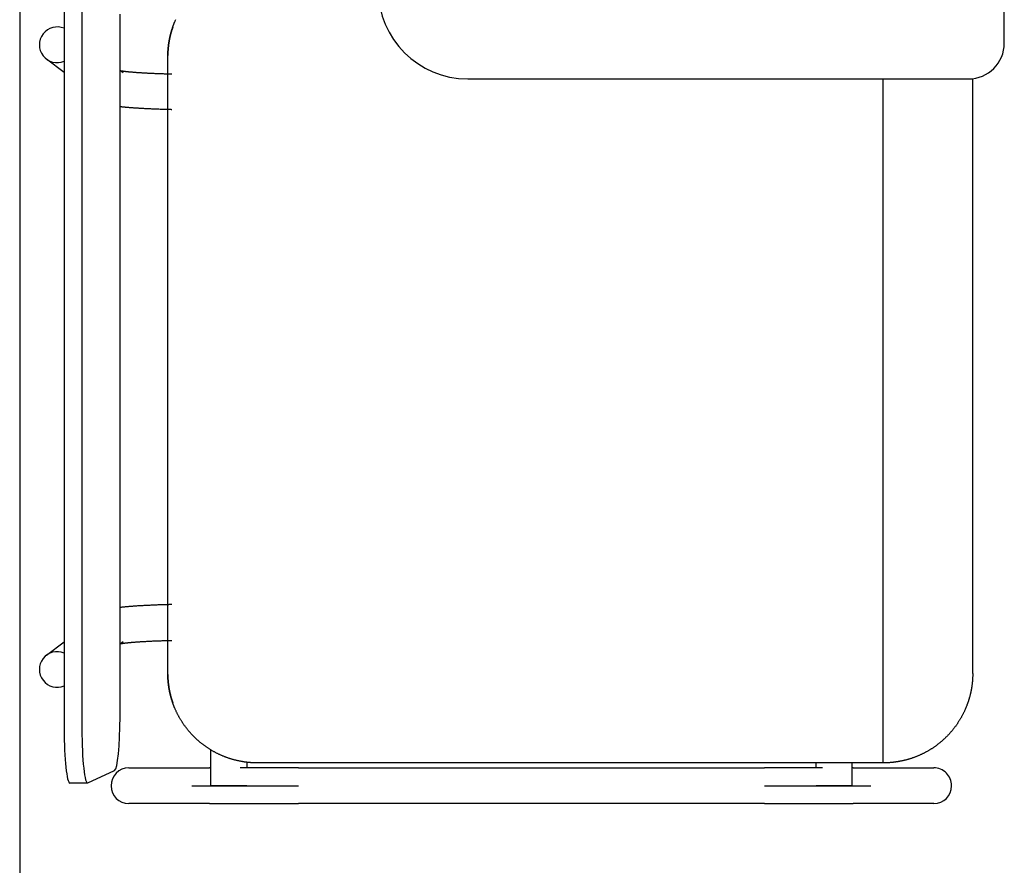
# Model space of a CAD drawing. Header units: metres. Extents: x -1 to 438, y -6 to 53.
# Tile 17 of 149: x 409.312 to 409.862, y 14.635 to 15.107. Entities that reach past the tile are written whole.
import ezdxf

# ---------------------------------------------------------------- set-up
doc = ezdxf.new("R2010")
doc.units = ezdxf.units.M
doc.linetypes.add('CONTINUA', pattern=[0])
doc.layers.add('PA MOBLES ACTUAL', color=7, linetype='CONTINUA', lineweight=25)
doc.layers.add('PA MURS ACTUAL', color=7, linetype='CONTINUA', lineweight=25)

msp = doc.modelspace()

# ---------------------------------------------------------------- linework, layer by layer
at = {"layer": 'PA MOBLES ACTUAL', "color": 180, "transparency": 33554687}
for p, q in [((409.86238, 15.09433), (409.86238, 15.35433)), ((409.33678, 15.1175), (409.33678, 14.71058)), ((409.34673, 15.1175), (409.34673, 14.71058)), ((409.36802, 14.71758), (409.36802, 15.1105)), ((409.33678, 15.07788), (409.32683, 15.08544)), ((409.39473, 14.74126), (409.39473, 15.08741)), ((409.39473, 14.74126), (409.39473, 15.08741)), ((409.36802, 15.07927), (409.3698, 15.07792)), ((409.56238, 15.07433), (409.84238, 15.07433)), ((409.79473, 14.69184), (409.79473, 15.07433)), ((409.84473, 14.74184), (409.84473, 15.07447)), ((409.32683, 14.75202), (409.33678, 14.75958)), ((409.3698, 14.75955), (409.36802, 14.75819)), ((409.41886, 14.67906), (409.41886, 14.69905)), ((409.43886, 14.69218), (409.43886, 14.68906)), ((409.79473, 14.69184), (409.44473, 14.69184)), ((409.75712, 14.68906), (409.75712, 14.69184)), ((409.77712, 14.69184), (409.77712, 14.67906)), ((409.35008, 14.68062), (409.36498, 14.68762)), ((409.37299, 14.68906), (409.41805, 14.68906)), ((409.46774, 14.68906), (409.72824, 14.68906)), ((409.77793, 14.68906), (409.82299, 14.68906)), ((409.34992, 14.68058), (409.33998, 14.68058)), ((409.40817, 14.67906), (409.46774, 14.67906)), ((409.43886, 14.67906), (409.41886, 14.67906)), ((409.72824, 14.67906), (409.78781, 14.67906)), ((409.77712, 14.67906), (409.75712, 14.67906)), ((409.41805, 14.66906), (409.37299, 14.66906)), ((409.72824, 14.66906), (409.46774, 14.66906)), ((409.82299, 14.66906), (409.77793, 14.66906))]:
    msp.add_line(p, q, dxfattribs=at)
for points in [[(409.39748, 15.1032), (409.39751, 15.10329), (409.39754, 15.10338), (409.39758, 15.10348), (409.39761, 15.10357), (409.39764, 15.10366), (409.39768, 15.10376), (409.39771, 15.10385), (409.39774, 15.10394), (409.39778, 15.10403), (409.39781, 15.10413), (409.39785, 15.10422), (409.39788, 15.10431), (409.39791, 15.1044), (409.39795, 15.1045), (409.39798, 15.10459), (409.39802, 15.10468), (409.39805, 15.10477), (409.39809, 15.10486), (409.39813, 15.10496), (409.39816, 15.10505), (409.3982, 15.10514), (409.39823, 15.10523), (409.39827, 15.10532), (409.39831, 15.10541), (409.39834, 15.10551), (409.39838, 15.1056), (409.39842, 15.10569), (409.39845, 15.10578), (409.39849, 15.10587), (409.39853, 15.10596), (409.39866, 15.10627), (409.39879, 15.10658), (409.39892, 15.10688), (409.39906, 15.10719), (409.39919, 15.10749)], [(409.39473, 15.08742), (409.39473, 15.08742), (409.39473, 15.08742), (409.39473, 15.08742), (409.39473, 15.08743), (409.39473, 15.08743), (409.39473, 15.08743), (409.39473, 15.08743), (409.39473, 15.08743), (409.39473, 15.08743), (409.39473, 15.08743), (409.39473, 15.08744), (409.39473, 15.08744), (409.39473, 15.08744), (409.39473, 15.08744), (409.39473, 15.08744), (409.39473, 15.08744), (409.39473, 15.08745), (409.39473, 15.08745), (409.39473, 15.08745), (409.39473, 15.08745), (409.39473, 15.08745), (409.39473, 15.08745), (409.39473, 15.08746), (409.39473, 15.08746), (409.39473, 15.08746), (409.39473, 15.08746), (409.39473, 15.08746), (409.39473, 15.08746), (409.39473, 15.08747), (409.39473, 15.08747), (409.39473, 15.08747), (409.39473, 15.08748), (409.39473, 15.08748), (409.39473, 15.08749), (409.39473, 15.08749), (409.39473, 15.0875), (409.39473, 15.08751), (409.39473, 15.08751), (409.39473, 15.08752), (409.39473, 15.08752), (409.39473, 15.08753), (409.39473, 15.08753), (409.39473, 15.08754), (409.39473, 15.08755), (409.39473, 15.08755), (409.39473, 15.08756), (409.39473, 15.08756), (409.39473, 15.08757), (409.39473, 15.08758), (409.39473, 15.08758), (409.39473, 15.08759), (409.39473, 15.0876), (409.39473, 15.0876), (409.39473, 15.08761), (409.39473, 15.08761), (409.39473, 15.08762), (409.39473, 15.08763), (409.39473, 15.08763), (409.39473, 15.08764), (409.39473, 15.08765), (409.39473, 15.08765), (409.39473, 15.08766), (409.39473, 15.08767), (409.39473, 15.08767), (409.39473, 15.08768), (409.39473, 15.08768), (409.39473, 15.08769), (409.39473, 15.0877), (409.39473, 15.0877), (409.39473, 15.08771), (409.39473, 15.08772), (409.39473, 15.08772), (409.39473, 15.08773), (409.39473, 15.08773), (409.39473, 15.08774), (409.39473, 15.08775), (409.39473, 15.08775), (409.39473, 15.08776), (409.39473, 15.08777), (409.39474, 15.08777), (409.39474, 15.08778), (409.39474, 15.08778), (409.39474, 15.08779), (409.39474, 15.0878), (409.39474, 15.0878), (409.39474, 15.08781), (409.39474, 15.08781), (409.39474, 15.08782), (409.39474, 15.08783), (409.39474, 15.08783), (409.39474, 15.0879), (409.39474, 15.08796), (409.39474, 15.08802), (409.39474, 15.08809), (409.39474, 15.08816), (409.39475, 15.08822), (409.39475, 15.08829), (409.39475, 15.08836), (409.39475, 15.08843), (409.39475, 15.0885), (409.39476, 15.08857), (409.39476, 15.08864), (409.39476, 15.0887), (409.39476, 15.08877), (409.39477, 15.08884), (409.39477, 15.08891), (409.39477, 15.08898), (409.39478, 15.08905), (409.39478, 15.08912), (409.39478, 15.08919), (409.39479, 15.08926), (409.39479, 15.08933), (409.39479, 15.0894), (409.3948, 15.08947), (409.3948, 15.08953), (409.3948, 15.0896), (409.39481, 15.08967), (409.39481, 15.08973), (409.39481, 15.0898), (409.39482, 15.08986), (409.39483, 15.09008), (409.39485, 15.09029), (409.39486, 15.09051), (409.39488, 15.09073), (409.3949, 15.09095), (409.39492, 15.09118), (409.39494, 15.0914), (409.39496, 15.09162), (409.39498, 15.09185), (409.395, 15.09208), (409.39503, 15.0923), (409.39505, 15.09253), (409.39508, 15.09276), (409.39511, 15.09299), (409.39514, 15.09322), (409.39517, 15.09345), (409.3952, 15.09368), (409.39523, 15.09391), (409.39526, 15.09414), (409.3953, 15.09438), (409.39534, 15.09461), (409.39537, 15.09484), (409.39541, 15.09507), (409.39545, 15.09531), (409.39549, 15.09554), (409.39553, 15.09577), (409.39558, 15.09601), (409.39562, 15.09624), (409.39566, 15.09648), (409.39571, 15.09671), (409.39576, 15.09693), (409.3958, 15.09716), (409.39585, 15.09738), (409.3959, 15.09761), (409.39595, 15.09783), (409.396, 15.09805), (409.39605, 15.09828), (409.39611, 15.0985), (409.39616, 15.09872), (409.39621, 15.09894), (409.39627, 15.09916), (409.39633, 15.09938), (409.39638, 15.0996), (409.39644, 15.09982), (409.3965, 15.10004), (409.39656, 15.10026), (409.39662, 15.10047), (409.39668, 15.10069), (409.39675, 15.1009), (409.39681, 15.10112), (409.39687, 15.10133), (409.39694, 15.10154), (409.397, 15.10175), (409.39707, 15.10196), (409.39714, 15.10217), (409.3972, 15.10238), (409.39727, 15.10259), (409.39734, 15.10279), (409.39741, 15.103), (409.39748, 15.1032)], [(409.39698, 15.10168), (409.39693, 15.10152), (409.39688, 15.10136), (409.39683, 15.1012), (409.39678, 15.10103), (409.39674, 15.10087), (409.39669, 15.10071), (409.39664, 15.10055), (409.3966, 15.10039), (409.39655, 15.10022), (409.39651, 15.10006), (409.39646, 15.09989), (409.39642, 15.09973), (409.39637, 15.09956), (409.39633, 15.0994), (409.39629, 15.09923), (409.39625, 15.09906), (409.3962, 15.0989), (409.39616, 15.09873), (409.39612, 15.09856), (409.39608, 15.0984), (409.39604, 15.09823), (409.396, 15.09806), (409.39596, 15.09789), (409.39593, 15.09772), (409.39589, 15.09755), (409.39585, 15.09739), (409.39582, 15.09722), (409.39578, 15.09705), (409.39575, 15.09688), (409.39571, 15.09671), (409.39566, 15.09648), (409.39562, 15.09624), (409.39558, 15.09601), (409.39553, 15.09577), (409.39549, 15.09554), (409.39545, 15.09531), (409.39541, 15.09507), (409.39537, 15.09484), (409.39534, 15.09461), (409.3953, 15.09438), (409.39526, 15.09414), (409.39523, 15.09391), (409.3952, 15.09368), (409.39517, 15.09345), (409.39514, 15.09322), (409.39511, 15.09299), (409.39508, 15.09276), (409.39505, 15.09253), (409.39503, 15.0923), (409.395, 15.09208), (409.39498, 15.09185), (409.39496, 15.09162), (409.39494, 15.0914), (409.39492, 15.09118), (409.3949, 15.09095), (409.39488, 15.09073), (409.39486, 15.09051), (409.39485, 15.09029), (409.39483, 15.09008), (409.39482, 15.08986), (409.39481, 15.0898), (409.39481, 15.08973), (409.39481, 15.08967), (409.3948, 15.0896), (409.3948, 15.08953), (409.3948, 15.08947), (409.39479, 15.0894), (409.39479, 15.08933), (409.39479, 15.08926), (409.39478, 15.08919), (409.39478, 15.08912), (409.39478, 15.08905), (409.39477, 15.08898), (409.39477, 15.08891), (409.39477, 15.08884), (409.39476, 15.08877), (409.39476, 15.0887), (409.39476, 15.08864), (409.39476, 15.08857), (409.39475, 15.0885), (409.39475, 15.08843), (409.39475, 15.08836), (409.39475, 15.08829), (409.39475, 15.08822), (409.39474, 15.08816), (409.39474, 15.08809), (409.39474, 15.08802), (409.39474, 15.08796), (409.39474, 15.0879), (409.39474, 15.08783), (409.39474, 15.08783), (409.39474, 15.08782), (409.39474, 15.08781), (409.39474, 15.08781), (409.39474, 15.0878), (409.39474, 15.0878), (409.39474, 15.08779), (409.39474, 15.08778), (409.39474, 15.08778), (409.39474, 15.08777), (409.39473, 15.08777), (409.39473, 15.08776), (409.39473, 15.08775), (409.39473, 15.08775), (409.39473, 15.08774), (409.39473, 15.08773), (409.39473, 15.08773), (409.39473, 15.08772), (409.39473, 15.08772), (409.39473, 15.08771), (409.39473, 15.0877), (409.39473, 15.0877), (409.39473, 15.08769), (409.39473, 15.08768), (409.39473, 15.08768), (409.39473, 15.08767), (409.39473, 15.08767), (409.39473, 15.08766), (409.39473, 15.08765), (409.39473, 15.08765), (409.39473, 15.08764), (409.39473, 15.08763), (409.39473, 15.08763), (409.39473, 15.08762), (409.39473, 15.08761), (409.39473, 15.08761), (409.39473, 15.0876), (409.39473, 15.0876), (409.39473, 15.08759), (409.39473, 15.08758), (409.39473, 15.08758), (409.39473, 15.08757), (409.39473, 15.08756), (409.39473, 15.08756), (409.39473, 15.08755), (409.39473, 15.08755), (409.39473, 15.08754), (409.39473, 15.08753), (409.39473, 15.08753), (409.39473, 15.08752), (409.39473, 15.08752), (409.39473, 15.08751), (409.39473, 15.08751), (409.39473, 15.0875), (409.39473, 15.08749), (409.39473, 15.08749), (409.39473, 15.08748), (409.39473, 15.08748), (409.39473, 15.08747), (409.39473, 15.08747), (409.39473, 15.08747), (409.39473, 15.08746), (409.39473, 15.08746), (409.39473, 15.08746), (409.39473, 15.08746), (409.39473, 15.08746), (409.39473, 15.08746), (409.39473, 15.08745), (409.39473, 15.08745), (409.39473, 15.08745), (409.39473, 15.08745), (409.39473, 15.08745), (409.39473, 15.08745), (409.39473, 15.08744), (409.39473, 15.08744), (409.39473, 15.08744), (409.39473, 15.08744), (409.39473, 15.08744), (409.39473, 15.08744), (409.39473, 15.08743), (409.39473, 15.08743), (409.39473, 15.08743), (409.39473, 15.08743), (409.39473, 15.08743), (409.39473, 15.08743), (409.39473, 15.08743), (409.39473, 15.08742), (409.39473, 15.08742), (409.39473, 15.08742), (409.39473, 15.08741)], [(409.39748, 15.1032), (409.39746, 15.10315), (409.39744, 15.1031), (409.39743, 15.10305), (409.39741, 15.103), (409.39739, 15.10295), (409.39738, 15.1029), (409.39736, 15.10284), (409.39734, 15.10279), (409.39732, 15.10274), (409.39731, 15.10269), (409.39729, 15.10264), (409.39727, 15.10259), (409.39726, 15.10254), (409.39724, 15.10249), (409.39722, 15.10244), (409.39721, 15.10239), (409.39719, 15.10234), (409.39717, 15.10229), (409.39716, 15.10224), (409.39714, 15.10218), (409.39712, 15.10213), (409.39711, 15.10208), (409.39709, 15.10203), (409.39708, 15.10198), (409.39706, 15.10193), (409.39704, 15.10188), (409.39703, 15.10183), (409.39701, 15.10178), (409.397, 15.10173), (409.39698, 15.10168)], [(409.36847, 15.07893), (409.36852, 15.07892), (409.36858, 15.07891), (409.36864, 15.0789), (409.3687, 15.07889), (409.36876, 15.07888), (409.36883, 15.07887), (409.36889, 15.07886), (409.36896, 15.07884), (409.36903, 15.07883), (409.3691, 15.07882), (409.36918, 15.07881), (409.36925, 15.0788), (409.36933, 15.07879), (409.36941, 15.07878), (409.36949, 15.07876), (409.36957, 15.07875), (409.36966, 15.07874), (409.36974, 15.07873), (409.36983, 15.07872), (409.36992, 15.0787), (409.37001, 15.07869), (409.37011, 15.07868), (409.3702, 15.07866), (409.3703, 15.07865), (409.3704, 15.07864), (409.3705, 15.07863), (409.37061, 15.07861), (409.37071, 15.0786), (409.37082, 15.07859), (409.37093, 15.07857), (409.37114, 15.07855), (409.37136, 15.07852), (409.37159, 15.0785), (409.37182, 15.07847), (409.37206, 15.07844), (409.37231, 15.07842), (409.37256, 15.07839), (409.37282, 15.07836), (409.37309, 15.07834), (409.37336, 15.07831), (409.37364, 15.07828), (409.37393, 15.07826), (409.37422, 15.07823), (409.37452, 15.0782), (409.37482, 15.07818), (409.37514, 15.07815), (409.37546, 15.07812), (409.37578, 15.0781), (409.37612, 15.07807), (409.37646, 15.07804), (409.3768, 15.07802), (409.37716, 15.07799), (409.37752, 15.07797), (409.37789, 15.07794), (409.37826, 15.07791), (409.37864, 15.07789), (409.37903, 15.07786), (409.37942, 15.07784), (409.37982, 15.07781), (409.38023, 15.07778), (409.38067, 15.07776), (409.38112, 15.07773), (409.38158, 15.07771), (409.38204, 15.07768), (409.3825, 15.07765), (409.38297, 15.07763), (409.38344, 15.0776), (409.38392, 15.07758), (409.3844, 15.07756), (409.38489, 15.07753), (409.38538, 15.07751), (409.38588, 15.07749), (409.38638, 15.07746), (409.38689, 15.07744), (409.3874, 15.07742), (409.38791, 15.0774), (409.38843, 15.07738), (409.38895, 15.07736), (409.38948, 15.07734), (409.39001, 15.07732), (409.39054, 15.0773), (409.39108, 15.07728), (409.39162, 15.07726), (409.39216, 15.07725), (409.39271, 15.07723), (409.39327, 15.07721), (409.39382, 15.07719), (409.39438, 15.07718), (409.39494, 15.07716), (409.39551, 15.07715), (409.39556, 15.07715), (409.39561, 15.07715), (409.39565, 15.07714), (409.3957, 15.07714), (409.39575, 15.07714), (409.3958, 15.07714), (409.39585, 15.07714), (409.3959, 15.07714), (409.39595, 15.07714), (409.396, 15.07714), (409.39605, 15.07713), (409.39609, 15.07713), (409.39614, 15.07713), (409.39619, 15.07713), (409.39624, 15.07713), (409.39629, 15.07713), (409.39634, 15.07713), (409.39639, 15.07713), (409.39644, 15.07712), (409.39649, 15.07712), (409.39654, 15.07712), (409.39659, 15.07712), (409.39663, 15.07712), (409.39668, 15.07712), (409.39673, 15.07712), (409.39678, 15.07712), (409.39683, 15.07712), (409.39688, 15.07711), (409.39693, 15.07711), (409.39698, 15.07711)], [(409.39698, 15.05711), (409.39688, 15.05711), (409.39678, 15.05711), (409.39668, 15.05711), (409.39659, 15.05712), (409.39649, 15.05712), (409.39639, 15.05712), (409.39629, 15.05712), (409.3962, 15.05712), (409.3961, 15.05713), (409.396, 15.05713), (409.3959, 15.05713), (409.39581, 15.05713), (409.39571, 15.05714), (409.39561, 15.05714), (409.39551, 15.05714), (409.39542, 15.05714), (409.39532, 15.05715), (409.39522, 15.05715), (409.39512, 15.05715), (409.39503, 15.05715), (409.39493, 15.05716), (409.39483, 15.05716), (409.39474, 15.05716), (409.39464, 15.05716), (409.39454, 15.05717), (409.39445, 15.05717), (409.39435, 15.05717), (409.39425, 15.05717), (409.39416, 15.05718), (409.39406, 15.05718), (409.39344, 15.0572), (409.39282, 15.05722), (409.39221, 15.05723), (409.3916, 15.05725), (409.39099, 15.05727), (409.39039, 15.05729), (409.38979, 15.05731), (409.3892, 15.05734), (409.38861, 15.05736), (409.38802, 15.05738), (409.38744, 15.0574), (409.38687, 15.05743), (409.38629, 15.05745), (409.38573, 15.05747), (409.38516, 15.0575), (409.38461, 15.05752), (409.38405, 15.05755), (409.38351, 15.05758), (409.38296, 15.0576), (409.38242, 15.05763), (409.38189, 15.05766), (409.38136, 15.05769), (409.38084, 15.05772), (409.38032, 15.05774), (409.37981, 15.05777), (409.3793, 15.0578), (409.3788, 15.05784), (409.3783, 15.05787), (409.37781, 15.0579), (409.37732, 15.05793), (409.37692, 15.05796), (409.37653, 15.05798), (409.37614, 15.05801), (409.37576, 15.05804), (409.37539, 15.05807), (409.37503, 15.05809), (409.37467, 15.05812), (409.37432, 15.05814), (409.37397, 15.05817), (409.37363, 15.0582), (409.3733, 15.05822), (409.37297, 15.05825), (409.37265, 15.05828), (409.37234, 15.0583), (409.37203, 15.05833), (409.37172, 15.05835), (409.37143, 15.05838), (409.37113, 15.05841), (409.37085, 15.05843), (409.37057, 15.05846), (409.37029, 15.05849), (409.37002, 15.05851), (409.36975, 15.05854), (409.36949, 15.05857), (409.36924, 15.05859), (409.36899, 15.05862), (409.36874, 15.05865), (409.3685, 15.05867), (409.36826, 15.0587), (409.36803, 15.05873)], [(409.39698, 14.78036), (409.39688, 14.78036), (409.39678, 14.78035), (409.39668, 14.78035), (409.39659, 14.78035), (409.39649, 14.78035), (409.39639, 14.78034), (409.39629, 14.78034), (409.3962, 14.78034), (409.3961, 14.78034), (409.396, 14.78033), (409.3959, 14.78033), (409.39581, 14.78033), (409.39571, 14.78033), (409.39561, 14.78032), (409.39551, 14.78032), (409.39542, 14.78032), (409.39532, 14.78032), (409.39522, 14.78031), (409.39512, 14.78031), (409.39503, 14.78031), (409.39493, 14.78031), (409.39483, 14.7803), (409.39474, 14.7803), (409.39464, 14.7803), (409.39454, 14.7803), (409.39445, 14.78029), (409.39435, 14.78029), (409.39425, 14.78029), (409.39416, 14.78029), (409.39406, 14.78028), (409.39344, 14.78027), (409.39282, 14.78025), (409.39221, 14.78023), (409.3916, 14.78021), (409.39099, 14.78019), (409.39039, 14.78017), (409.38979, 14.78015), (409.3892, 14.78013), (409.38861, 14.78011), (409.38802, 14.78008), (409.38744, 14.78006), (409.38687, 14.78004), (409.38629, 14.78001), (409.38573, 14.77999), (409.38516, 14.77997), (409.38461, 14.77994), (409.38405, 14.77991), (409.38351, 14.77989), (409.38296, 14.77986), (409.38242, 14.77983), (409.38189, 14.77981), (409.38136, 14.77978), (409.38084, 14.77975), (409.38032, 14.77972), (409.37981, 14.77969), (409.3793, 14.77966), (409.3788, 14.77963), (409.3783, 14.7796), (409.37781, 14.77957), (409.37732, 14.77953), (409.37692, 14.77951), (409.37653, 14.77948), (409.37614, 14.77945), (409.37576, 14.77943), (409.37539, 14.7794), (409.37503, 14.77937), (409.37467, 14.77935), (409.37432, 14.77932), (409.37397, 14.77929), (409.37363, 14.77927), (409.3733, 14.77924), (409.37297, 14.77921), (409.37265, 14.77919), (409.37234, 14.77916), (409.37203, 14.77914), (409.37172, 14.77911), (409.37143, 14.77908), (409.37113, 14.77906), (409.37085, 14.77903), (409.37057, 14.779), (409.37029, 14.77898), (409.37002, 14.77895), (409.36975, 14.77892), (409.36949, 14.7789), (409.36924, 14.77887), (409.36899, 14.77884), (409.36874, 14.77882), (409.3685, 14.77879), (409.36826, 14.77876), (409.36803, 14.77873)], [(409.36847, 14.75854), (409.36852, 14.75855), (409.36858, 14.75856), (409.36864, 14.75857), (409.3687, 14.75858), (409.36876, 14.75859), (409.36883, 14.7586), (409.36889, 14.75861), (409.36896, 14.75862), (409.36903, 14.75863), (409.3691, 14.75864), (409.36918, 14.75865), (409.36925, 14.75866), (409.36933, 14.75868), (409.36941, 14.75869), (409.36949, 14.7587), (409.36957, 14.75871), (409.36966, 14.75872), (409.36974, 14.75874), (409.36983, 14.75875), (409.36992, 14.75876), (409.37001, 14.75877), (409.37011, 14.75879), (409.3702, 14.7588), (409.3703, 14.75881), (409.3704, 14.75883), (409.3705, 14.75884), (409.37061, 14.75885), (409.37071, 14.75887), (409.37082, 14.75888), (409.37093, 14.75889), (409.37114, 14.75892), (409.37136, 14.75894), (409.37159, 14.75897), (409.37182, 14.75899), (409.37206, 14.75902), (409.37231, 14.75905), (409.37256, 14.75907), (409.37282, 14.7591), (409.37309, 14.75913), (409.37336, 14.75915), (409.37364, 14.75918), (409.37393, 14.75921), (409.37422, 14.75923), (409.37452, 14.75926), (409.37482, 14.75929), (409.37514, 14.75931), (409.37546, 14.75934), (409.37578, 14.75937), (409.37612, 14.75939), (409.37646, 14.75942), (409.3768, 14.75945), (409.37716, 14.75947), (409.37752, 14.7595), (409.37789, 14.75952), (409.37826, 14.75955), (409.37864, 14.75958), (409.37903, 14.7596), (409.37942, 14.75963), (409.37982, 14.75965), (409.38023, 14.75968), (409.38067, 14.75971), (409.38112, 14.75973), (409.38158, 14.75976), (409.38204, 14.75978), (409.3825, 14.75981), (409.38297, 14.75983), (409.38344, 14.75986), (409.38392, 14.75988), (409.3844, 14.75991), (409.38489, 14.75993), (409.38538, 14.75995), (409.38588, 14.75998), (409.38638, 14.76), (409.38689, 14.76002), (409.3874, 14.76004), (409.38791, 14.76006), (409.38843, 14.76009), (409.38895, 14.76011), (409.38948, 14.76013), (409.39001, 14.76014), (409.39054, 14.76016), (409.39108, 14.76018), (409.39162, 14.7602), (409.39216, 14.76022), (409.39271, 14.76024), (409.39327, 14.76025), (409.39382, 14.76027), (409.39438, 14.76029), (409.39494, 14.7603), (409.39551, 14.76032), (409.39556, 14.76032), (409.39561, 14.76032), (409.39565, 14.76032), (409.3957, 14.76032), (409.39575, 14.76032), (409.3958, 14.76032), (409.39585, 14.76032), (409.3959, 14.76033), (409.39595, 14.76033), (409.396, 14.76033), (409.39605, 14.76033), (409.39609, 14.76033), (409.39614, 14.76033), (409.39619, 14.76033), (409.39624, 14.76033), (409.39629, 14.76034), (409.39634, 14.76034), (409.39639, 14.76034), (409.39644, 14.76034), (409.39649, 14.76034), (409.39654, 14.76034), (409.39659, 14.76034), (409.39663, 14.76034), (409.39668, 14.76035), (409.39673, 14.76035), (409.39678, 14.76035), (409.39683, 14.76035), (409.39688, 14.76035), (409.39693, 14.76035), (409.39698, 14.76035)], [(409.39748, 14.72547), (409.39747, 14.7255), (409.39746, 14.72552), (409.39745, 14.72555), (409.39744, 14.72557), (409.39744, 14.7256), (409.39743, 14.72562), (409.39742, 14.72565), (409.39741, 14.72567), (409.3974, 14.7257), (409.39739, 14.72572), (409.39739, 14.72575), (409.39738, 14.72577), (409.39737, 14.7258), (409.39736, 14.72582), (409.39735, 14.72585), (409.39734, 14.72587), (409.39734, 14.7259), (409.39733, 14.72592), (409.39732, 14.72595), (409.39731, 14.72597), (409.3973, 14.72599), (409.39729, 14.72602), (409.39729, 14.72604), (409.39728, 14.72607), (409.39727, 14.72609), (409.39726, 14.72612), (409.39725, 14.72614), (409.39725, 14.72617), (409.39724, 14.72619), (409.39723, 14.72621), (409.39718, 14.72637), (409.39713, 14.72652), (409.39708, 14.72668), (409.39703, 14.72683), (409.39698, 14.72699), (409.39693, 14.72715), (409.39688, 14.72731), (409.39684, 14.72747), (409.39679, 14.72763), (409.39674, 14.72779), (409.39669, 14.72795), (409.39665, 14.72812), (409.3966, 14.72828), (409.39655, 14.72845), (409.39651, 14.72861), (409.39646, 14.72878), (409.39642, 14.72894), (409.39637, 14.72911), (409.39633, 14.72928), (409.39629, 14.72945), (409.39624, 14.72961), (409.3962, 14.72978), (409.39616, 14.72995), (409.39612, 14.73012), (409.39608, 14.73029), (409.39604, 14.73046), (409.396, 14.73063), (409.39596, 14.7308), (409.39592, 14.73097), (409.39588, 14.73114), (409.39585, 14.73131), (409.39581, 14.73148), (409.39577, 14.73165), (409.39574, 14.73182), (409.3957, 14.732), (409.39567, 14.73217), (409.39564, 14.73234), (409.39561, 14.73251), (409.39557, 14.73268), (409.39554, 14.73285), (409.39551, 14.73302), (409.39548, 14.73318), (409.39545, 14.73335), (409.39542, 14.73352), (409.3954, 14.73369), (409.39537, 14.73386), (409.39534, 14.73402), (409.39532, 14.73419), (409.39529, 14.73436), (409.39526, 14.73452), (409.39524, 14.73469), (409.39522, 14.73485), (409.39519, 14.73501), (409.39517, 14.73518), (409.39515, 14.73534), (409.39513, 14.7355), (409.39511, 14.73566), (409.39509, 14.73582), (409.39507, 14.73598), (409.39505, 14.73613), (409.39504, 14.73626), (409.39502, 14.73639), (409.39501, 14.73652), (409.395, 14.73665), (409.39498, 14.73678), (409.39497, 14.73692), (409.39496, 14.73705), (409.39494, 14.73719), (409.39493, 14.73733), (409.39492, 14.73746), (409.39491, 14.7376), (409.3949, 14.73774), (409.39489, 14.73788), (409.39487, 14.73802), (409.39486, 14.73816), (409.39485, 14.73829), (409.39484, 14.73843), (409.39484, 14.73857), (409.39483, 14.73871), (409.39482, 14.73885), (409.39481, 14.73899), (409.3948, 14.73912), (409.39479, 14.73926), (409.39479, 14.73939), (409.39478, 14.73953), (409.39477, 14.73966), (409.39477, 14.73979), (409.39476, 14.73992), (409.39476, 14.74005), (409.39475, 14.74018), (409.39475, 14.74019), (409.39475, 14.74021), (409.39475, 14.74022), (409.39475, 14.74024), (409.39475, 14.74025), (409.39475, 14.74027), (409.39475, 14.74028), (409.39475, 14.7403), (409.39475, 14.74031), (409.39475, 14.74033), (409.39475, 14.74034), (409.39475, 14.74036), (409.39475, 14.74037), (409.39475, 14.74039), (409.39475, 14.7404), (409.39475, 14.74042), (409.39475, 14.74044), (409.39475, 14.74045), (409.39475, 14.74047), (409.39474, 14.74048), (409.39474, 14.7405), (409.39474, 14.74052), (409.39474, 14.74053), (409.39474, 14.74055), (409.39474, 14.74056), (409.39474, 14.74058), (409.39474, 14.7406), (409.39474, 14.74061), (409.39474, 14.74063), (409.39474, 14.74064), (409.39474, 14.74066), (409.39474, 14.74068), (409.39474, 14.74069), (409.39474, 14.74071), (409.39474, 14.74072), (409.39474, 14.74074), (409.39474, 14.74076), (409.39474, 14.74077), (409.39474, 14.74079), (409.39474, 14.7408), (409.39474, 14.74082), (409.39474, 14.74084), (409.39474, 14.74085), (409.39474, 14.74087), (409.39474, 14.74088), (409.39474, 14.7409), (409.39473, 14.74091), (409.39473, 14.74093), (409.39473, 14.74094), (409.39473, 14.74096), (409.39473, 14.74097), (409.39473, 14.74099), (409.39473, 14.741), (409.39473, 14.74102), (409.39473, 14.74103), (409.39473, 14.74105), (409.39473, 14.74106), (409.39473, 14.74108), (409.39473, 14.74109), (409.39473, 14.74111), (409.39473, 14.74111), (409.39473, 14.74112), (409.39473, 14.74112), (409.39473, 14.74112), (409.39473, 14.74113), (409.39473, 14.74113), (409.39473, 14.74114), (409.39473, 14.74114), (409.39473, 14.74115), (409.39473, 14.74115), (409.39473, 14.74116), (409.39473, 14.74116), (409.39473, 14.74117), (409.39473, 14.74117), (409.39473, 14.74118), (409.39473, 14.74118), (409.39473, 14.74118), (409.39473, 14.74119), (409.39473, 14.74119), (409.39473, 14.7412), (409.39473, 14.7412), (409.39473, 14.74121), (409.39473, 14.74121), (409.39473, 14.74122), (409.39473, 14.74122), (409.39473, 14.74122), (409.39473, 14.74123), (409.39473, 14.74123), (409.39473, 14.74123), (409.39473, 14.74126)], [(409.39473, 14.74124), (409.39473, 14.74123), (409.39473, 14.74123), (409.39473, 14.74123), (409.39473, 14.74122), (409.39473, 14.74122), (409.39473, 14.74122), (409.39473, 14.74121), (409.39473, 14.74121), (409.39473, 14.7412), (409.39473, 14.7412), (409.39473, 14.74119), (409.39473, 14.74119), (409.39473, 14.74118), (409.39473, 14.74118), (409.39473, 14.74118), (409.39473, 14.74117), (409.39473, 14.74117), (409.39473, 14.74116), (409.39473, 14.74116), (409.39473, 14.74115), (409.39473, 14.74115), (409.39473, 14.74114), (409.39473, 14.74114), (409.39473, 14.74113), (409.39473, 14.74113), (409.39473, 14.74112), (409.39473, 14.74112), (409.39473, 14.74112), (409.39473, 14.74111), (409.39473, 14.74111), (409.39473, 14.74109), (409.39473, 14.74108), (409.39473, 14.74106), (409.39473, 14.74105), (409.39473, 14.74103), (409.39473, 14.74102), (409.39473, 14.741), (409.39473, 14.74099), (409.39473, 14.74097), (409.39473, 14.74096), (409.39473, 14.74094), (409.39473, 14.74093), (409.39473, 14.74091), (409.39474, 14.7409), (409.39474, 14.74088), (409.39474, 14.74087), (409.39474, 14.74085), (409.39474, 14.74084), (409.39474, 14.74082), (409.39474, 14.7408), (409.39474, 14.74079), (409.39474, 14.74077), (409.39474, 14.74076), (409.39474, 14.74074), (409.39474, 14.74072), (409.39474, 14.74071), (409.39474, 14.74069), (409.39474, 14.74068), (409.39474, 14.74066), (409.39474, 14.74064), (409.39474, 14.74063), (409.39474, 14.74061), (409.39474, 14.7406), (409.39474, 14.74058), (409.39474, 14.74056), (409.39474, 14.74055), (409.39474, 14.74053), (409.39474, 14.74052), (409.39474, 14.7405), (409.39474, 14.74048), (409.39475, 14.74047), (409.39475, 14.74045), (409.39475, 14.74044), (409.39475, 14.74042), (409.39475, 14.7404), (409.39475, 14.74039), (409.39475, 14.74037), (409.39475, 14.74036), (409.39475, 14.74034), (409.39475, 14.74033), (409.39475, 14.74031), (409.39475, 14.7403), (409.39475, 14.74028), (409.39475, 14.74027), (409.39475, 14.74025), (409.39475, 14.74024), (409.39475, 14.74022), (409.39475, 14.74021), (409.39475, 14.74019), (409.39475, 14.74018), (409.39476, 14.74005), (409.39476, 14.73992), (409.39477, 14.73979), (409.39477, 14.73966), (409.39478, 14.73953), (409.39479, 14.73939), (409.39479, 14.73926), (409.3948, 14.73912), (409.39481, 14.73899), (409.39482, 14.73885), (409.39483, 14.73871), (409.39484, 14.73857), (409.39484, 14.73843), (409.39485, 14.73829), (409.39486, 14.73816), (409.39487, 14.73802), (409.39489, 14.73788), (409.3949, 14.73774), (409.39491, 14.7376), (409.39492, 14.73746), (409.39493, 14.73733), (409.39494, 14.73719), (409.39496, 14.73705), (409.39497, 14.73692), (409.39498, 14.73678), (409.395, 14.73665), (409.39501, 14.73652), (409.39502, 14.73639), (409.39504, 14.73626), (409.39505, 14.73613), (409.39507, 14.73598), (409.39509, 14.73582), (409.39511, 14.73566), (409.39513, 14.7355), (409.39515, 14.73534), (409.39517, 14.73518), (409.39519, 14.73501), (409.39522, 14.73485), (409.39524, 14.73469), (409.39526, 14.73452), (409.39529, 14.73436), (409.39532, 14.73419), (409.39534, 14.73402), (409.39537, 14.73386), (409.3954, 14.73369), (409.39542, 14.73352), (409.39545, 14.73335), (409.39548, 14.73318), (409.39551, 14.73302), (409.39554, 14.73285), (409.39557, 14.73268), (409.39561, 14.73251), (409.39564, 14.73234), (409.39567, 14.73217), (409.3957, 14.732), (409.39574, 14.73182), (409.39577, 14.73165), (409.39581, 14.73148), (409.39585, 14.73131), (409.39588, 14.73114), (409.39591, 14.731), (409.39595, 14.73086), (409.39598, 14.73072), (409.39601, 14.73058), (409.39604, 14.73043), (409.39608, 14.73029), (409.39611, 14.73015), (409.39615, 14.73001), (409.39618, 14.72987), (409.39621, 14.72973), (409.39625, 14.72959), (409.39629, 14.72945), (409.39632, 14.72931), (409.39636, 14.72917), (409.39639, 14.72903), (409.39643, 14.72889), (409.39647, 14.72875), (409.39651, 14.72862), (409.39654, 14.72848), (409.39658, 14.72834), (409.39662, 14.7282), (409.39666, 14.72807), (409.3967, 14.72793), (409.39674, 14.7278), (409.39678, 14.72766), (409.39682, 14.72753), (409.39686, 14.72739), (409.3969, 14.72726), (409.39694, 14.72713), (409.39698, 14.727)], [(409.84473, 14.74184), (409.84473, 14.74159), (409.84473, 14.74134), (409.84472, 14.74109), (409.84472, 14.74083), (409.84471, 14.74058), (409.84471, 14.74033), (409.8447, 14.74007), (409.84469, 14.73981), (409.84468, 14.73955), (409.84466, 14.73929), (409.84465, 14.73903), (409.84463, 14.73877), (409.84462, 14.73851), (409.8446, 14.73825), (409.84458, 14.73798), (409.84456, 14.73772), (409.84453, 14.73745), (409.84451, 14.73719), (409.84449, 14.73692), (409.84446, 14.73665), (409.84443, 14.73639), (409.8444, 14.73612), (409.84437, 14.73585), (409.84434, 14.73558), (409.8443, 14.73531), (409.84427, 14.73505), (409.84423, 14.73478), (409.84419, 14.73451), (409.84415, 14.73424), (409.84411, 14.73397), (409.84409, 14.73384), (409.84406, 14.7337), (409.84404, 14.73356), (409.84402, 14.73343), (409.84399, 14.73329), (409.84397, 14.73315), (409.84395, 14.73302), (409.84392, 14.73288), (409.8439, 14.73274), (409.84387, 14.73261), (409.84384, 14.73247), (409.84382, 14.73234), (409.84379, 14.7322), (409.84377, 14.73206), (409.84374, 14.73193), (409.84371, 14.73179), (409.84368, 14.73166), (409.84365, 14.73152), (409.84363, 14.73139), (409.8436, 14.73125), (409.84357, 14.73112), (409.84354, 14.73099), (409.84351, 14.73085), (409.84348, 14.73072), (409.84345, 14.73058), (409.84342, 14.73045), (409.84338, 14.73032), (409.84335, 14.73018), (409.84332, 14.73005), (409.84329, 14.72992)], [(409.39698, 14.727), (409.397, 14.72695), (409.39701, 14.72689), (409.39703, 14.72684), (409.39704, 14.72679), (409.39706, 14.72674), (409.39708, 14.72669), (409.39709, 14.72664), (409.39711, 14.72659), (409.39712, 14.72654), (409.39714, 14.72649), (409.39716, 14.72644), (409.39717, 14.72639), (409.39719, 14.72633), (409.39721, 14.72628), (409.39722, 14.72623), (409.39724, 14.72618), (409.39726, 14.72613), (409.39727, 14.72608), (409.39729, 14.72603), (409.39731, 14.72598), (409.39732, 14.72593), (409.39734, 14.72588), (409.39736, 14.72583), (409.39738, 14.72578), (409.39739, 14.72573), (409.39741, 14.72568), (409.39743, 14.72563), (409.39744, 14.72557), (409.39746, 14.72552), (409.39748, 14.72547)], [(409.44473, 14.69184), (409.44441, 14.69184), (409.4441, 14.69184), (409.44378, 14.69185), (409.44346, 14.69185), (409.44315, 14.69186), (409.44283, 14.69187), (409.44251, 14.69189), (409.44219, 14.6919), (409.44187, 14.69192), (409.44155, 14.69194), (409.44123, 14.69196), (409.44091, 14.69198), (409.44059, 14.69201), (409.44027, 14.69204), (409.43995, 14.69207), (409.43963, 14.6921), (409.4393, 14.69213), (409.43898, 14.69217), (409.43866, 14.69221), (409.43834, 14.69225), (409.43801, 14.69229), (409.43769, 14.69233), (409.43737, 14.69238), (409.43704, 14.69243), (409.43672, 14.69248), (409.4364, 14.69253), (409.43607, 14.69259), (409.43575, 14.69265), (409.43543, 14.69271), (409.4351, 14.69277), (409.43478, 14.69284), (409.43446, 14.6929), (409.43414, 14.69297), (409.43381, 14.69304), (409.43349, 14.69312), (409.43317, 14.69319), (409.43285, 14.69327), (409.43252, 14.69335), (409.4322, 14.69343), (409.43188, 14.69351), (409.43156, 14.6936), (409.43124, 14.69369), (409.43092, 14.69378), (409.4306, 14.69387), (409.43028, 14.69397), (409.42997, 14.69407), (409.42965, 14.69416), (409.42933, 14.69427), (409.42901, 14.69437), (409.4287, 14.69448), (409.42838, 14.69458), (409.42807, 14.69469), (409.42775, 14.69481), (409.42744, 14.69492), (409.42713, 14.69504), (409.42682, 14.69515), (409.42651, 14.69527), (409.4262, 14.6954), (409.42589, 14.69552), (409.42558, 14.69565), (409.42527, 14.69578), (409.42496, 14.69591), (409.42466, 14.69604), (409.42435, 14.69618), (409.42405, 14.69631), (409.42374, 14.69645), (409.42344, 14.69659), (409.42314, 14.69674), (409.42284, 14.69688), (409.42254, 14.69703), (409.42224, 14.69718), (409.42195, 14.69733), (409.42165, 14.69748), (409.42136, 14.69764), (409.42106, 14.69779), (409.42077, 14.69795), (409.42048, 14.69811), (409.42019, 14.69827), (409.4199, 14.69844), (409.41961, 14.6986), (409.41932, 14.69877), (409.41904, 14.69894), (409.41876, 14.69911), (409.41847, 14.69928), (409.41819, 14.69946), (409.41791, 14.69963), (409.41763, 14.69981), (409.41736, 14.69999), (409.41708, 14.70017), (409.41681, 14.70036), (409.41654, 14.70054), (409.41626, 14.70073), (409.416, 14.70092), (409.41573, 14.7011), (409.41546, 14.7013), (409.4152, 14.70149), (409.41493, 14.70168), (409.41467, 14.70188), (409.41441, 14.70208), (409.41415, 14.70227), (409.4139, 14.70247), (409.41364, 14.70268), (409.41339, 14.70288), (409.41313, 14.70308), (409.41288, 14.70329), (409.41264, 14.70349), (409.41239, 14.7037), (409.41214, 14.70391), (409.4119, 14.70412), (409.41166, 14.70433), (409.41142, 14.70455), (409.41118, 14.70476), (409.41095, 14.70497), (409.41071, 14.70519), (409.41048, 14.70541), (409.41025, 14.70563), (409.41002, 14.70584), (409.40979, 14.70606), (409.40957, 14.70629), (409.40934, 14.70651), (409.40912, 14.70673), (409.4089, 14.70695), (409.40868, 14.70718), (409.40847, 14.70741), (409.40825, 14.70764), (409.40803, 14.70787), (409.40782, 14.70811), (409.4076, 14.70834), (409.40739, 14.70858), (409.40718, 14.70882), (409.40697, 14.70906), (409.40676, 14.7093), (409.40655, 14.70955), (409.40635, 14.70979), (409.40614, 14.71004), (409.40594, 14.71029), (409.40573, 14.71054), (409.40553, 14.71079), (409.40533, 14.71105), (409.40513, 14.71131), (409.40493, 14.71156), (409.40474, 14.71182), (409.40454, 14.71208), (409.40435, 14.71235), (409.40416, 14.71261), (409.40397, 14.71288), (409.40378, 14.71314), (409.40359, 14.71341), (409.40341, 14.71368), (409.40322, 14.71396), (409.40304, 14.71423), (409.40286, 14.7145), (409.40268, 14.71478), (409.4025, 14.71506), (409.40233, 14.71534), (409.40215, 14.71562), (409.40198, 14.7159), (409.40181, 14.71618), (409.40164, 14.71647), (409.40147, 14.71675), (409.40131, 14.71704), (409.40115, 14.71733), (409.40098, 14.71762), (409.40082, 14.71791), (409.40067, 14.7182), (409.40051, 14.71849), (409.40036, 14.71879), (409.4002, 14.71908), (409.40005, 14.71938), (409.3999, 14.71968), (409.39976, 14.71998), (409.39961, 14.72028), (409.39947, 14.72058), (409.39933, 14.72088), (409.39919, 14.72118), (409.39906, 14.72149), (409.39892, 14.72179), (409.39879, 14.7221), (409.39866, 14.7224), (409.39853, 14.72271), (409.39849, 14.7228), (409.39845, 14.72289), (409.39842, 14.72298), (409.39838, 14.72307), (409.39834, 14.72317), (409.39831, 14.72326), (409.39827, 14.72335), (409.39823, 14.72344), (409.3982, 14.72353), (409.39816, 14.72362), (409.39813, 14.72372), (409.39809, 14.72381), (409.39805, 14.7239), (409.39802, 14.72399), (409.39798, 14.72408), (409.39795, 14.72418), (409.39791, 14.72427), (409.39788, 14.72436), (409.39785, 14.72445), (409.39781, 14.72455), (409.39778, 14.72464), (409.39774, 14.72473), (409.39771, 14.72482), (409.39768, 14.72492), (409.39764, 14.72501), (409.39761, 14.7251), (409.39758, 14.72519), (409.39754, 14.72529), (409.39751, 14.72538), (409.39748, 14.72547)], [(409.84329, 14.72992), (409.84323, 14.72967), (409.84316, 14.72942), (409.8431, 14.72917), (409.84303, 14.72891), (409.84296, 14.72866), (409.84289, 14.72841), (409.84282, 14.72816), (409.84275, 14.72792), (409.84268, 14.72767), (409.84261, 14.72742), (409.84253, 14.72717), (409.84245, 14.72692), (409.84238, 14.72667), (409.8423, 14.72643), (409.84222, 14.72618), (409.84213, 14.72593), (409.84205, 14.72569), (409.84197, 14.72544), (409.84188, 14.7252), (409.84179, 14.72495), (409.8417, 14.72471), (409.84161, 14.72447), (409.84152, 14.72422), (409.84143, 14.72398), (409.84134, 14.72374), (409.84124, 14.7235), (409.84115, 14.72325), (409.84105, 14.72301), (409.84095, 14.72277), (409.84085, 14.72253), (409.84072, 14.72223), (409.84059, 14.72192), (409.84046, 14.72161), (409.84032, 14.72131), (409.84018, 14.72101), (409.84004, 14.7207), (409.8399, 14.7204), (409.83976, 14.7201), (409.83961, 14.7198), (409.83946, 14.7195), (409.83932, 14.71921), (409.83916, 14.71891), (409.83901, 14.71862), (409.83885, 14.71832), (409.8387, 14.71803), (409.83854, 14.71774), (409.83838, 14.71745), (409.83822, 14.71716), (409.83805, 14.71687), (409.83788, 14.71659), (409.83772, 14.7163), (409.83755, 14.71602), (409.83738, 14.71574), (409.8372, 14.71545), (409.83703, 14.71517), (409.83685, 14.7149), (409.83667, 14.71462), (409.83649, 14.71434), (409.83631, 14.71407), (409.83613, 14.7138), (409.83594, 14.71353), (409.83576, 14.71326), (409.83557, 14.71299), (409.83538, 14.71272), (409.83519, 14.71246), (409.835, 14.7122), (409.8348, 14.71194), (409.83461, 14.71168), (409.83441, 14.71142), (409.83421, 14.71116), (409.83401, 14.71091), (409.83381, 14.71065), (409.83361, 14.7104), (409.83341, 14.71015), (409.8332, 14.7099), (409.833, 14.70966), (409.83279, 14.70941), (409.83258, 14.70917), (409.83237, 14.70893), (409.83216, 14.70869), (409.83195, 14.70845), (409.83173, 14.70821), (409.83152, 14.70798), (409.83131, 14.70775), (409.83109, 14.70751), (409.83087, 14.70729), (409.83065, 14.70706), (409.83043, 14.70683), (409.83021, 14.70661), (409.82999, 14.70639), (409.82977, 14.70617), (409.82955, 14.70595), (409.82933, 14.70574), (409.8291, 14.70552), (409.82887, 14.70531), (409.82864, 14.7051), (409.82841, 14.70488), (409.82818, 14.70467), (409.82794, 14.70446), (409.82771, 14.70425), (409.82747, 14.70404), (409.82723, 14.70384), (409.82698, 14.70363), (409.82674, 14.70343), (409.82649, 14.70322), (409.82625, 14.70302), (409.826, 14.70282), (409.82575, 14.70262), (409.8255, 14.70242), (409.82524, 14.70223), (409.82499, 14.70203), (409.82473, 14.70184), (409.82447, 14.70164), (409.82421, 14.70145), (409.82395, 14.70126), (409.82368, 14.70107), (409.82342, 14.70088), (409.82315, 14.7007), (409.82288, 14.70051), (409.82261, 14.70033), (409.82234, 14.70015), (409.82207, 14.69997), (409.82179, 14.69979), (409.82152, 14.69962), (409.82124, 14.69944), (409.82096, 14.69927), (409.82068, 14.6991), (409.8204, 14.69893), (409.82012, 14.69876), (409.81983, 14.69859), (409.81955, 14.69843), (409.81926, 14.69827), (409.81897, 14.69811), (409.81868, 14.69795), (409.81839, 14.69779), (409.8181, 14.69764), (409.81781, 14.69748), (409.81751, 14.69733), (409.81722, 14.69718), (409.81692, 14.69703), (409.81662, 14.69689), (409.81633, 14.69674), (409.81603, 14.6966), (409.81573, 14.69646), (409.81542, 14.69632), (409.81512, 14.69618), (409.81482, 14.69605), (409.81451, 14.69592), (409.81421, 14.69579), (409.8139, 14.69566), (409.81359, 14.69553), (409.81329, 14.69541), (409.81298, 14.69528), (409.81267, 14.69516), (409.81236, 14.69505), (409.81204, 14.69493), (409.81173, 14.69482), (409.81142, 14.6947), (409.8111, 14.69459), (409.81079, 14.69449), (409.81047, 14.69438), (409.81016, 14.69428), (409.80984, 14.69418), (409.80952, 14.69408), (409.80921, 14.69398), (409.80889, 14.69388), (409.80857, 14.69379), (409.80825, 14.6937), (409.80793, 14.69361), (409.80761, 14.69352), (409.80729, 14.69344), (409.80697, 14.69336), (409.80665, 14.69328), (409.80632, 14.6932), (409.806, 14.69312), (409.80568, 14.69305), (409.80536, 14.69298), (409.80503, 14.69291), (409.80471, 14.69284), (409.80439, 14.69278), (409.80406, 14.69272), (409.80374, 14.69265), (409.80342, 14.6926), (409.80309, 14.69254), (409.80277, 14.69249), (409.80244, 14.69244), (409.80212, 14.69239), (409.8018, 14.69234), (409.80147, 14.69229), (409.80115, 14.69225), (409.80082, 14.69221), (409.8005, 14.69217), (409.80018, 14.69213), (409.79985, 14.6921), (409.79953, 14.69207), (409.79921, 14.69204), (409.79888, 14.69201), (409.79856, 14.69198), (409.79824, 14.69196), (409.79792, 14.69194), (409.7976, 14.69192), (409.79728, 14.6919), (409.79696, 14.69189), (409.79664, 14.69187), (409.79632, 14.69186), (409.796, 14.69185), (409.79568, 14.69185), (409.79536, 14.69184), (409.79505, 14.69184), (409.79473, 14.69184)], [(409.41886, 14.68906), (409.41882, 14.68906), (409.41879, 14.68906), (409.41876, 14.68906), (409.41872, 14.68906), (409.41869, 14.68906), (409.41866, 14.68906), (409.41863, 14.68906), (409.41859, 14.68906), (409.41856, 14.68906), (409.41853, 14.68906), (409.4185, 14.68906), (409.41848, 14.68906), (409.41845, 14.68906), (409.41842, 14.68906), (409.41839, 14.68906), (409.41836, 14.68906), (409.41834, 14.68906), (409.41831, 14.68906), (409.41829, 14.68906), (409.41826, 14.68906), (409.41824, 14.68906), (409.41822, 14.68906), (409.41819, 14.68906), (409.41817, 14.68906), (409.41815, 14.68906), (409.41813, 14.68906), (409.41811, 14.68906), (409.41809, 14.68906), (409.41807, 14.68906), (409.41805, 14.68906)], [(409.46774, 14.68906), (409.46709, 14.68906), (409.46644, 14.68906), (409.46579, 14.68906), (409.46514, 14.68906), (409.46449, 14.68906), (409.46385, 14.68906), (409.4632, 14.68906), (409.46255, 14.68906), (409.46191, 14.68906), (409.46127, 14.68906), (409.46062, 14.68906), (409.45998, 14.68906), (409.45934, 14.68906), (409.45871, 14.68906), (409.45807, 14.68906), (409.45743, 14.68906), (409.4568, 14.68906), (409.45617, 14.68906), (409.45554, 14.68906), (409.45491, 14.68906), (409.45429, 14.68906), (409.45366, 14.68906), (409.45304, 14.68906), (409.45242, 14.68906), (409.45181, 14.68906), (409.45119, 14.68906), (409.45058, 14.68906), (409.44997, 14.68906), (409.44936, 14.68906), (409.44876, 14.68906), (409.44827, 14.68906), (409.44778, 14.68906), (409.44729, 14.68906), (409.4468, 14.68906), (409.44632, 14.68906), (409.44584, 14.68906), (409.44536, 14.68906), (409.44488, 14.68906), (409.44441, 14.68906), (409.44394, 14.68906), (409.44347, 14.68906), (409.44301, 14.68906), (409.44255, 14.68906), (409.44209, 14.68906), (409.44164, 14.68906), (409.44118, 14.68906), (409.44073, 14.68906), (409.44029, 14.68906), (409.43984, 14.68906), (409.4394, 14.68906), (409.43897, 14.68906), (409.43853, 14.68906), (409.4381, 14.68906), (409.43768, 14.68906), (409.43725, 14.68906), (409.43683, 14.68906), (409.43641, 14.68906), (409.436, 14.68906), (409.43559, 14.68906), (409.43518, 14.68906)], [(409.7608, 14.68906), (409.76076, 14.68906), (409.76073, 14.68906), (409.76069, 14.68906), (409.76066, 14.68906), (409.76062, 14.68906), (409.76058, 14.68906), (409.76055, 14.68906), (409.76051, 14.68906), (409.76048, 14.68906), (409.76044, 14.68906), (409.76041, 14.68906), (409.76037, 14.68906), (409.76034, 14.68906), (409.7603, 14.68906), (409.76027, 14.68906), (409.76023, 14.68906), (409.76019, 14.68906), (409.76016, 14.68906), (409.76012, 14.68906), (409.76009, 14.68906), (409.76005, 14.68906), (409.76002, 14.68906), (409.75998, 14.68906), (409.75994, 14.68906), (409.75991, 14.68906), (409.75987, 14.68906), (409.75984, 14.68906), (409.7598, 14.68906), (409.75976, 14.68906), (409.75973, 14.68906), (409.75928, 14.68906), (409.75884, 14.68906), (409.75839, 14.68906), (409.75793, 14.68906), (409.75747, 14.68906), (409.75701, 14.68906), (409.75654, 14.68906), (409.75607, 14.68906), (409.7556, 14.68906), (409.75512, 14.68906), (409.75464, 14.68906), (409.75416, 14.68906), (409.75367, 14.68906), (409.75318, 14.68906), (409.75269, 14.68906), (409.75219, 14.68906), (409.75169, 14.68906), (409.75119, 14.68906), (409.75069, 14.68906), (409.75018, 14.68906), (409.74967, 14.68906), (409.74915, 14.68906), (409.74864, 14.68906), (409.74812, 14.68906), (409.74759, 14.68906), (409.74707, 14.68906), (409.74654, 14.68906), (409.74601, 14.68906), (409.74548, 14.68906), (409.74494, 14.68906), (409.74441, 14.68906), (409.74387, 14.68906), (409.74333, 14.68906), (409.74278, 14.68906), (409.74224, 14.68906), (409.74169, 14.68906), (409.74114, 14.68906), (409.7406, 14.68906), (409.74005, 14.68906), (409.73949, 14.68906), (409.73894, 14.68906), (409.73838, 14.68906), (409.73783, 14.68906), (409.73727, 14.68906), (409.73671, 14.68906), (409.73615, 14.68906), (409.73559, 14.68906), (409.73503, 14.68906), (409.73447, 14.68906), (409.73391, 14.68906), (409.73334, 14.68906), (409.73278, 14.68906), (409.73221, 14.68906), (409.73165, 14.68906), (409.73108, 14.68906), (409.73051, 14.68906), (409.72994, 14.68906), (409.72938, 14.68906), (409.72881, 14.68906), (409.72824, 14.68906)], [(409.77793, 14.68906), (409.77791, 14.68906), (409.77789, 14.68906), (409.77787, 14.68906), (409.77785, 14.68906), (409.77783, 14.68906), (409.77781, 14.68906), (409.77779, 14.68906), (409.77777, 14.68906), (409.77774, 14.68906), (409.77772, 14.68906), (409.77769, 14.68906), (409.77767, 14.68906), (409.77764, 14.68906), (409.77762, 14.68906), (409.77759, 14.68906), (409.77756, 14.68906), (409.77753, 14.68906), (409.77751, 14.68906), (409.77748, 14.68906), (409.77745, 14.68906), (409.77742, 14.68906), (409.77739, 14.68906), (409.77736, 14.68906), (409.77732, 14.68906), (409.77729, 14.68906), (409.77726, 14.68906), (409.77722, 14.68906), (409.77719, 14.68906), (409.77716, 14.68906), (409.77712, 14.68906)], [(409.41805, 14.66906), (409.41812, 14.66906), (409.41821, 14.66906), (409.4183, 14.66906), (409.4184, 14.66906), (409.41851, 14.66906), (409.41863, 14.66906), (409.41876, 14.66906), (409.41889, 14.66906), (409.41903, 14.66906), (409.41918, 14.66906), (409.41934, 14.66906), (409.41951, 14.66906), (409.41968, 14.66906), (409.41986, 14.66906), (409.42006, 14.66906), (409.42025, 14.66906), (409.42046, 14.66906), (409.42068, 14.66906), (409.4209, 14.66906), (409.42113, 14.66906), (409.42137, 14.66906), (409.42161, 14.66906), (409.42187, 14.66906), (409.42213, 14.66906), (409.4224, 14.66906), (409.42268, 14.66906), (409.42296, 14.66906), (409.42326, 14.66906), (409.42356, 14.66906), (409.42387, 14.66906), (409.42418, 14.66906), (409.4245, 14.66906), (409.42483, 14.66906), (409.42517, 14.66906), (409.42552, 14.66906), (409.42587, 14.66906), (409.42622, 14.66906), (409.42659, 14.66906), (409.42696, 14.66906), (409.42734, 14.66906), (409.42773, 14.66906), (409.42812, 14.66906), (409.42852, 14.66906), (409.42892, 14.66906), (409.42933, 14.66906), (409.42975, 14.66906), (409.43018, 14.66906), (409.43061, 14.66906), (409.43104, 14.66906), (409.43149, 14.66906), (409.43194, 14.66906), (409.43239, 14.66906), (409.43285, 14.66906), (409.43332, 14.66906), (409.4338, 14.66906), (409.43428, 14.66906), (409.43476, 14.66906), (409.43525, 14.66906), (409.43575, 14.66906), (409.43625, 14.66906), (409.4367, 14.66906), (409.43714, 14.66906), (409.4376, 14.66906), (409.43805, 14.66906), (409.43851, 14.66906), (409.43897, 14.66906), (409.43944, 14.66906), (409.43991, 14.66906), (409.44038, 14.66906), (409.44086, 14.66906), (409.44134, 14.66906), (409.44182, 14.66906), (409.44231, 14.66906), (409.4428, 14.66906), (409.44329, 14.66906), (409.44379, 14.66906), (409.44429, 14.66906), (409.44479, 14.66906), (409.44529, 14.66906), (409.4458, 14.66906), (409.44631, 14.66906), (409.44683, 14.66906), (409.44734, 14.66906), (409.44786, 14.66906), (409.44839, 14.66906), (409.44891, 14.66906), (409.44944, 14.66906), (409.44997, 14.66906), (409.4505, 14.66906), (409.45104, 14.66906), (409.45157, 14.66906), (409.45211, 14.66906), (409.45266, 14.66906), (409.4532, 14.66906), (409.45374, 14.66906), (409.45429, 14.66906), (409.45484, 14.66906), (409.45539, 14.66906), (409.45594, 14.66906), (409.45649, 14.66906), (409.45704, 14.66906), (409.4576, 14.66906), (409.45815, 14.66906), (409.45871, 14.66906), (409.45927, 14.66906), (409.45983, 14.66906), (409.46039, 14.66906), (409.46095, 14.66906), (409.46151, 14.66906), (409.46207, 14.66906), (409.46264, 14.66906), (409.4632, 14.66906), (409.46377, 14.66906), (409.46433, 14.66906), (409.4649, 14.66906), (409.46547, 14.66906), (409.46604, 14.66906), (409.4666, 14.66906), (409.46717, 14.66906), (409.46774, 14.66906)], [(409.72824, 14.66906), (409.72889, 14.66906), (409.72954, 14.66906), (409.73019, 14.66906), (409.73084, 14.66906), (409.73149, 14.66906), (409.73213, 14.66906), (409.73278, 14.66906), (409.73343, 14.66906), (409.73407, 14.66906), (409.73471, 14.66906), (409.73536, 14.66906), (409.736, 14.66906), (409.73664, 14.66906), (409.73728, 14.66906), (409.73791, 14.66906), (409.73855, 14.66906), (409.73918, 14.66906), (409.73981, 14.66906), (409.74044, 14.66906), (409.74107, 14.66906), (409.74169, 14.66906), (409.74232, 14.66906), (409.74294, 14.66906), (409.74356, 14.66906), (409.74418, 14.66906), (409.74479, 14.66906), (409.7454, 14.66906), (409.74601, 14.66906), (409.74662, 14.66906), (409.74722, 14.66906), (409.74782, 14.66906), (409.74842, 14.66906), (409.74901, 14.66906), (409.7496, 14.66906), (409.75019, 14.66906), (409.75077, 14.66906), (409.75134, 14.66906), (409.75192, 14.66906), (409.75249, 14.66906), (409.75305, 14.66906), (409.75361, 14.66906), (409.75417, 14.66906), (409.75472, 14.66906), (409.75527, 14.66906), (409.75581, 14.66906), (409.75635, 14.66906), (409.75688, 14.66906), (409.75741, 14.66906), (409.75794, 14.66906), (409.75846, 14.66906), (409.75897, 14.66906), (409.75948, 14.66906), (409.75998, 14.66906), (409.76048, 14.66906), (409.76097, 14.66906), (409.76146, 14.66906), (409.76195, 14.66906), (409.76242, 14.66906), (409.76289, 14.66906), (409.76336, 14.66906), (409.76376, 14.66906), (409.76416, 14.66906), (409.76455, 14.66906), (409.76494, 14.66906), (409.76533, 14.66906), (409.7657, 14.66906), (409.76608, 14.66906), (409.76645, 14.66906), (409.76681, 14.66906), (409.76717, 14.66906), (409.76752, 14.66906), (409.76787, 14.66906), (409.76821, 14.66906), (409.76855, 14.66906), (409.76888, 14.66906), (409.76921, 14.66906), (409.76953, 14.66906), (409.76985, 14.66906), (409.77016, 14.66906), (409.77047, 14.66906), (409.77077, 14.66906), (409.77107, 14.66906), (409.77136, 14.66906), (409.77164, 14.66906), (409.77192, 14.66906), (409.77219, 14.66906), (409.77246, 14.66906), (409.77272, 14.66906), (409.77298, 14.66906), (409.77323, 14.66906), (409.77348, 14.66906), (409.77372, 14.66906), (409.77395, 14.66906), (409.77418, 14.66906), (409.7744, 14.66906), (409.77461, 14.66906), (409.77482, 14.66906), (409.77503, 14.66906), (409.77522, 14.66906), (409.77541, 14.66906), (409.7756, 14.66906), (409.77578, 14.66906), (409.77595, 14.66906), (409.77612, 14.66906), (409.77628, 14.66906), (409.77643, 14.66906), (409.77658, 14.66906), (409.77672, 14.66906), (409.77686, 14.66906), (409.77699, 14.66906), (409.77711, 14.66906), (409.77723, 14.66906), (409.77734, 14.66906), (409.77744, 14.66906), (409.77754, 14.66906), (409.77763, 14.66906), (409.77772, 14.66906), (409.77779, 14.66906), (409.77787, 14.66906), (409.77793, 14.66906)]]:
    msp.add_lwpolyline(points, dxfattribs=at)
for centre, radius, start, end in [((409.56238, 15.12433), 0.05, 180, 270), ((409.84238, 15.09433), 0.02, 270, 0), ((409.37299, 14.67906), 0.01, 90, 180), ((409.37299, 14.67906), 0.01, 180, 270)]:
    msp.add_arc(centre, radius, start, end, dxfattribs=at)
for centre, major_axis, ratio, start_param, end_param in [((409.33288, 15.0934), (0.00605, 0.00796), 0.993992, 0.250094, 4.196569), ((409.33288, 14.74406), (0.00605, -0.00796), 0.993992, 2.086617, 6.033091), ((409.36482, 14.71758), (0, 0.03), 0.106466, 3.191551, 4.712389), ((409.33998, 14.71058), (0, -0.03), 0.106466, 4.712389, 6.283185), ((409.34992, 14.71058), (0, -0.03), 0.106466, 4.712389, 6.333144), ((409.82299, 14.67906), (0, -0.01), 0.987805, 1.570796, 3.141593), ((409.82299, 14.67906), (0, -0.01), 0.987805, 0, 1.570796)]:
    msp.add_ellipse(centre, major_axis=major_axis, ratio=ratio, start_param=start_param, end_param=end_param, dxfattribs=at)
at = {"layer": 'PA MURS ACTUAL', "transparency": 33554687}
msp.add_line((409.31193, 17.44959), (409.31193, 13.24959), dxfattribs=at)

doc.saveas('drawing.dxf')
